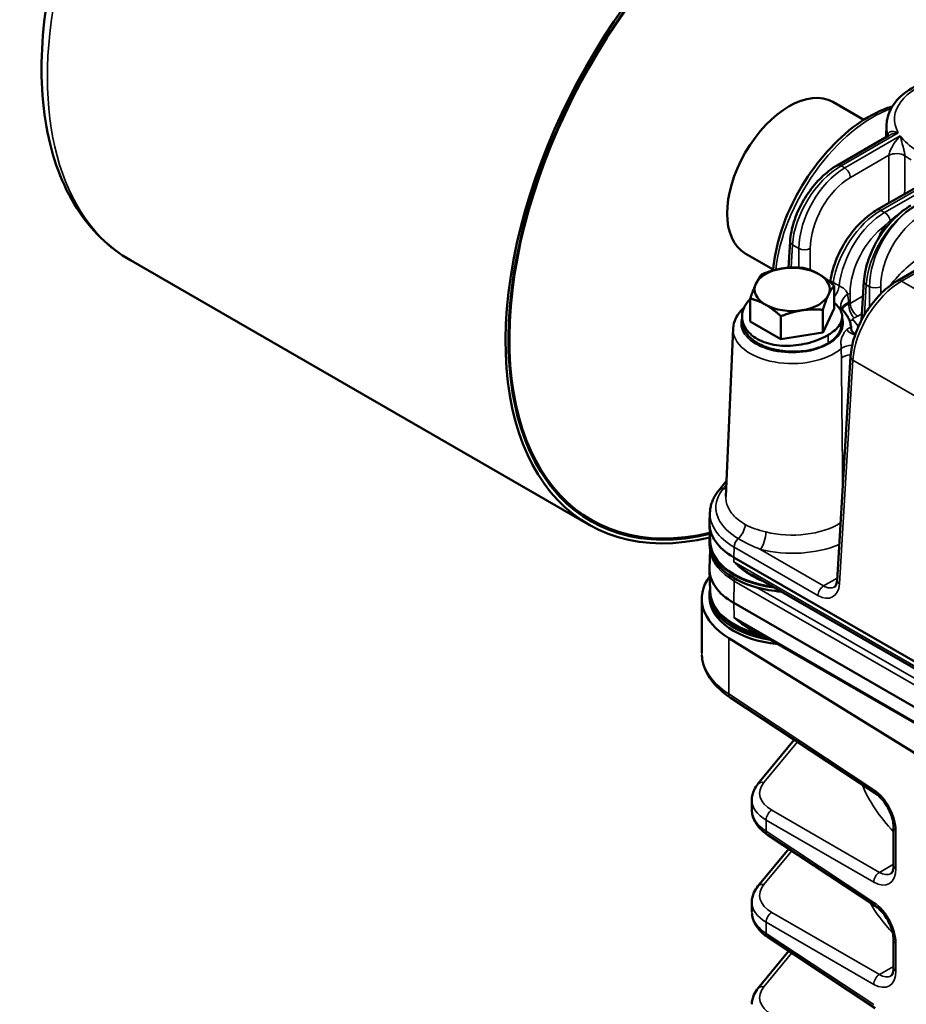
# Model space of a CAD drawing. Header units: inches. Extents: x 1 to 237, y 4 to 150.
# Tile 130 of 166: x 174.79 to 181.43, y 119.97 to 127.34. Entities that reach past the tile are written whole.
import ezdxf

# ---------------------------------------------------------------- set-up
doc = ezdxf.new("R2010")
doc.units = ezdxf.units.IN
doc.header["$LTSCALE"] = 7
doc.header["$MEASUREMENT"] = 0
doc.layers.add('Visible (ANSI)', color=7, linetype='Continuous', lineweight=50)
doc.layers.add('Visible Narrow (ANSI)', color=7, linetype='Continuous', lineweight=35)

msp = doc.modelspace()

# ---------------------------------------------------------------- linework, layer by layer
at = {"layer": 'Visible (ANSI)'}
for p, q in [((181.1117, 126.5926), (180.8801, 126.7263)), ((181.2824, 126.5594), (181.2782, 126.4627)), ((180.9119, 126.2512), (181.2996, 126.4751)), ((181.3901, 126.4493), (181.3901, 126.4493)), ((181.2103, 125.9173), (181.6646, 126.1795)), ((181.3644, 125.3878), (182.5741, 126.0862)), ((180.5487, 125.4846), (180.5606, 125.6827)), ((180.4348, 125.4707), (180.2251, 125.5918)), ((179.0526, 123.561), (175.6231, 125.541)), ((181.0951, 125.0922), (181.1127, 125.383)), ((180.8891, 125.1802), (180.8891, 125.3507)), ((180.2622, 125.0832), (180.2622, 125.2538)), ((180.8051, 124.9992), (180.8051, 125.1698)), ((180.8891, 125.1802), (180.8067, 125.0027)), ((180.2063, 125.0796), (180.2063, 125.0796)), ((180.4917, 124.9507), (180.2622, 125.0832)), ((180.4917, 124.9507), (180.4917, 125.1213)), ((180.9437, 125.0827), (180.9437, 125.0828)), ((180.1337, 125.0286), (180.08, 123.7714)), ((180.8051, 124.9992), (180.4917, 124.9507)), ((180.8067, 125.0027), (180.8051, 124.9992)), ((181.0159, 125.0329), (181.0159, 125.0329)), ((181.0175, 125.0286), (181.0177, 125.0241)), ((181.0177, 125.0246), (181.0176, 125.0257)), ((181.0131, 124.8193), (180.9117, 123.143)), ((180.9512, 124.123), (180.9512, 124.123)), ((180.9526, 123.9559), (180.9526, 123.9559)), ((180.9528, 123.9361), (180.9528, 123.9361)), ((180.085, 123.8892), (180.0258, 123.8159)), ((179.0726, 123.5956), (179.0514, 123.6079)), ((179.9605, 123.6528), (179.9573, 123.5777)), ((179.9629, 123.4294), (179.9573, 123.56)), ((179.9571, 123.4382), (179.9571, 123.4137)), ((179.9616, 123.3708), (179.9572, 123.2346)), ((180.1387, 123.3157), (183.1452, 121.58)), ((179.9624, 123.0603), (179.9572, 123.2213)), ((181.5321, 122.4595), (180.276, 123.1847)), ((180.7929, 123.0866), (180.7929, 123.0866)), ((179.8993, 122.6016), (179.8993, 123.0066)), ((179.9571, 123.0422), (179.9571, 123.0177)), ((183.1452, 121.2391), (180.1387, 122.9748)), ((181.551, 122.0405), (180.2519, 122.7905)), ((181.5253, 121.8293), (180.1008, 122.7113)), ((181.1977, 121.5488), (180.1116, 122.2666)), ((180.5918, 121.9493), (180.3195, 121.6184)), ((180.2737, 121.4282), (180.2737, 121.4992)), ((181.1977, 120.7053), (180.392, 121.2378)), ((181.3354, 121.0087), (181.3354, 121.2929)), ((180.5502, 121.1332), (180.3195, 120.853)), ((180.2737, 120.6628), (180.2737, 120.7332)), ((181.1977, 119.9398), (180.392, 120.4723)), ((181.3354, 120.2433), (181.3354, 120.4494)), ((180.5502, 120.3678), (180.3195, 120.0875))]:
    msp.add_line(p, q, dxfattribs=at)
for centre, major_axis, ratio, start_param, end_param in [((180.5526, 126.1591), (-1.5, -2.5981), 0.57735, 2.489286, 6.784901), ((180.5526, 126.1591), (1.485, 2.5721), 0.57735, 5.632232, 9.924273), ((180.5526, 126.1591), (-1.48, -2.5634), 0.57735, 2.491096, 6.781507), ((180.5526, 126.1591), (-0.3275, -0.5672), 0.57735, 3.141593, 6.283185), ((181.1147, 125.8345), (0.344, 0.5576), 0.556861, 0.177484, 0.17749), ((180.5756, 125.3227), (-0.281, 0), 0.57735, 4.974188, 6.021386), ((180.5756, 125.3227), (-0.281, 0), 0.57735, 3.926991, 4.974188), ((180.5756, 125.3227), (0.281, 0), 0.57735, 6.021386, 7.068583), ((180.5756, 125.3227), (-0.281, 0), 0.57735, 6.021386, 7.068583), ((180.5756, 125.3227), (0.281, 0), 0.57735, 4.974188, 6.021386), ((180.5756, 125.3227), (0.281, 0), 0.57735, 3.926991, 4.974188), ((181.1176, 125.0293), (-0.0999, -0.0044), 0.642702, 6.270984, 6.282962), ((180.5314, 126.1713), (-1.48, -2.5634), 0.57735, 6.052203, 6.283185), ((180.5771, 123.5688), (-0.62, 0), 0.57735, 6.25849, 7.068583), ((180.5771, 123.4382), (-0.62, 0), 0.57735, 6.173527, 7.634262), ((180.5771, 123.4137), (-0.62, 0), 0.57735, 0, 1.128595), ((180.5771, 123.4382), (-0.6144, 0), 0.57735, 0.024695, 1.336588), ((180.5771, 123.228), (-0.62, 0), 0.57735, 6.264668, 7.068583), ((180.5771, 123.0422), (-0.5838, 0), 0.57735, 5.533295, 5.533297), ((180.6493, 123.0066), (-0.75, 0), 0.57735, 5.882574, 7.033677), ((180.5771, 123.0422), (-0.62, 0), 0.57735, 6.162966, 7.587909), ((180.5771, 123.4137), (-0.62, 0), 0.57735, 1.128595, 1.435805), ((180.5771, 123.0177), (-0.62, 0), 0.57735, 0, 1.39519), ((180.6493, 122.5877), (0.7499, -0.0216), 0.595581, 3.158716, 3.159426), ((180.1447, 122.3167), (-0.0331, -0.0501), 0.576647, 6.277827, 6.283185), ((181.2308, 121.5989), (-0.0331, -0.0501), 0.576647, 0, 0.006699), ((180.6737, 121.4214), (0.4, -0.0106), 0.594218, 3.157337, 3.157496), ((180.425, 121.2878), (-0.0331, -0.0501), 0.576647, 6.277832, 6.283185), ((181.3954, 121.2929), (-0.06, 0), 0.57735, 6.27706, 6.283185), ((180.6737, 120.6559), (0.4, -0.0106), 0.594218, 3.157337, 3.158596), ((181.2308, 120.7553), (-0.0331, -0.0501), 0.576647, 0, 0.006701), ((180.425, 120.5224), (-0.0331, -0.0501), 0.576647, 6.277832, 6.283185), ((181.3954, 120.4494), (-0.06, 0), 0.57735, 6.277059, 6.283185)]:
    msp.add_ellipse(centre, major_axis=major_axis, ratio=ratio, start_param=start_param, end_param=end_param, dxfattribs=at)
for points, knots in [([(175.6231, 125.541), (175.4627, 125.6336), (175.3266, 125.7672), (175.1117, 126.1042), (175.0359, 126.3107), (174.9514, 126.7818), (174.9466, 127.0493), (175.011, 127.6122), (175.0807, 127.9077), (175.2863, 128.4952), (175.4219, 128.787), (175.745, 129.3389), (175.9323, 129.599), (176.3413, 130.0624), (176.5629, 130.2656), (177.0206, 130.5944), (177.2566, 130.7197), (177.7201, 130.875), (177.948, 130.9058), (178.3271, 130.8668), (178.4839, 130.8175), (178.6231, 130.7371)], [3.926991, 3.926991, 3.926991, 3.926991, 4.218626, 4.218626, 4.526784, 4.526784, 4.852815, 4.852815, 5.181199, 5.181199, 5.508189, 5.508189, 5.834575, 5.834575, 6.161641, 6.161641, 6.490079, 6.490079, 6.815511, 6.815511, 7.068583, 7.068583, 7.068583, 7.068583]), ([(181.2824, 126.5594), (181.284, 126.5987), (181.2951, 126.6375), (181.3347, 126.7123), (181.3645, 126.7479), (181.4417, 126.8138), (181.4906, 126.8434), (181.584, 126.8841), (181.6254, 126.8981), (181.6688, 126.9091)], [2.38089, 2.38089, 2.38089, 2.38089, 2.652468, 2.652468, 2.950194, 2.950194, 3.280191, 3.280191, 3.512101, 3.512101, 3.512101, 3.512101]), ([(180.4344, 125.4647), (180.4404, 125.5525), (180.4589, 125.6469), (180.5181, 125.8381), (180.5605, 125.9375), (180.6619, 126.1246), (180.7221, 126.215), (180.8533, 126.3769), (180.9258, 126.4506), (181.0752, 126.5729), (181.1538, 126.6227), (181.2623, 126.6716), (181.2939, 126.6835), (181.3252, 126.6927)], [0.025758, 0.025758, 0.025758, 0.025758, 0.825939, 0.825939, 1.646159, 1.646159, 2.453566, 2.453566, 3.260481, 3.260481, 4.073888, 4.073888, 4.40812, 4.40812, 4.40812, 4.40812]), ([(180.5607, 125.6825), (180.5635, 125.729), (180.5733, 125.7788), (180.6047, 125.8775), (180.6266, 125.9276), (180.6789, 126.0212), (180.7099, 126.0661), (180.7767, 126.1451), (180.8132, 126.1806), (180.8708, 126.2253), (180.8914, 126.2393), (180.9121, 126.2513)], [0, 0, 0, 0, 0.417829, 0.417829, 0.831047, 0.831047, 1.236781, 1.236781, 1.636279, 1.636279, 1.850771, 1.850771, 1.850771, 1.850771]), ([(180.8614, 125.375), (180.8665, 125.4198), (180.8778, 125.4671), (180.9113, 125.5633), (180.9347, 125.6134), (180.9896, 125.7057), (181.0213, 125.7492), (181.0898, 125.8263), (181.1275, 125.8608), (181.1806, 125.899), (181.1956, 125.9087), (181.2105, 125.9174)], [0.021734, 0.021734, 0.021734, 0.021734, 0.415492, 0.415492, 0.831047, 0.831047, 1.233755, 1.233755, 1.638941, 1.638941, 1.794167, 1.794167, 1.794167, 1.794167]), ([(181.1127, 125.3828), (181.1156, 125.4293), (181.1254, 125.4791), (181.1568, 125.5778), (181.1787, 125.6278), (181.231, 125.7215), (181.262, 125.7664), (181.3288, 125.8454), (181.3653, 125.8808), (181.4229, 125.9256), (181.4435, 125.9396), (181.4642, 125.9516)], [0, 0, 0, 0, 0.41783, 0.41783, 0.83105, 0.83105, 1.236783, 1.236783, 1.636279, 1.636279, 1.850772, 1.850772, 1.850772, 1.850772]), ([(181.0131, 124.819), (181.016, 124.8656), (181.0258, 124.9154), (181.0572, 125.0141), (181.0791, 125.0641), (181.1314, 125.1578), (181.1624, 125.2026), (181.2292, 125.2817), (181.2657, 125.3171), (181.3233, 125.3619), (181.3439, 125.3759), (181.3646, 125.3879)], [0, 0, 0, 0, 0.41783, 0.41783, 0.831049, 0.831049, 1.236782, 1.236782, 1.636279, 1.636279, 1.850771, 1.850771, 1.850771, 1.850771]), ([(180.2622, 125.2495), (180.2443, 125.2329), (180.2053, 125.1826), (180.1916, 125.0863), (180.2421, 125.0001), (180.2962, 124.9612), (180.3164, 124.9499)], [1.75806, 1.75806, 1.75806, 1.75806, 2.019595, 2.468394, 2.917193, 3.141593, 3.141593, 3.141593, 3.141593]), ([(180.8453, 124.9812), (180.8843, 125.0045), (180.9438, 125.0575), (180.9596, 125.1431), (180.9195, 125.198), (180.8891, 125.2232)], [-1.570796, -1.570796, -1.570796, -1.570796, -1.121997, -0.673198, -0.227223, -0.227223, -0.227223, -0.227223]), ([(180.2154, 125.1856), (180.1897, 125.1628), (180.1686, 125.1365), (180.1421, 125.0826), (180.1349, 125.0558), (180.1337, 125.0286)], [3.3510289, 3.3510289, 3.3510289, 3.3510289, 3.6508333, 3.6508333, 3.9022956, 3.9022956, 3.9022956, 3.9022956]), ([(180.9481, 125.1749), (180.9481, 125.1749), (180.9482, 125.1748), (180.9484, 125.1742), (180.9489, 125.1734), (180.9491, 125.1732)], [0.0574922, 0.0574922, 0.0574922, 0.0574922, 0.07666785, 0.07666785, 0.12517955, 0.12517955, 0.12517955, 0.12517955]), ([(181.0175, 125.0286), (181.0171, 125.0394), (181.0157, 125.0502), (181.0111, 125.0713), (181.0079, 125.0816), (180.9999, 125.1018), (180.9952, 125.1116), (180.9842, 125.1305), (180.978, 125.1396), (180.9644, 125.157), (180.9569, 125.1654), (180.9489, 125.1733)], [0.8100934, 0.8100934, 0.8100934, 0.8100934, 0.909878, 0.909878, 1.0096626, 1.0096626, 1.1094472, 1.1094472, 1.2092318, 1.2092318, 1.3090164, 1.3090164, 1.3090164, 1.3090164]), ([(180.2071, 125.0601), (180.208, 125.0525), (180.2096, 125.0446), (180.2164, 125.0232), (180.2227, 125.0101), (180.2433, 124.9788), (180.2601, 124.9609), (180.2932, 124.9352), (180.3067, 124.9263), (180.3359, 124.91), (180.3515, 124.9026), (180.3953, 124.8849), (180.425, 124.8761), (180.4779, 124.8651), (180.5004, 124.8616), (180.5756, 124.8544), (180.6217, 124.8565), (180.7108, 124.8667), (180.7536, 124.8784), (180.7983, 124.8955), (180.8093, 124.9003), (180.8287, 124.9098), (180.8372, 124.9143), (180.8453, 124.9192)], [-1.359207, -1.359207, -1.359207, -1.359207, -1.303491, -1.303491, -1.212745, -1.212745, -1.077597, -1.077597, -0.998851, -0.998851, -0.92098, -0.92098, -0.792599, -0.792599, -0.702268, -0.702268, -0.496278, -0.496278, -0.193678, -0.193678, -0.088453, -0.088453, 0, 0, 0, 0]), ([(180.8453, 124.9192), (180.8532, 124.9239), (180.8608, 124.9289), (180.8763, 124.9402), (180.884, 124.9466), (180.9076, 124.9686), (180.9287, 124.9926), (180.9417, 125.0337), (180.9437, 125.0428), (180.9446, 125.0526)], [-2.0684754, -2.0684754, -2.0684754, -2.0684754, -1.9548477, -1.9548477, -1.8202881, -1.8202881, -1.5100002, -1.5100002, -1.4311636, -1.4311636, -1.4311636, -1.4311636]), ([(181.0176, 125.0249), (181.0177, 125.0246), (181.0178, 125.0235), (181.0184, 125.0203), (181.0191, 125.0181), (181.0216, 125.0121), (181.0239, 125.0081), (181.0314, 124.9987), (181.0377, 124.9937), (181.0455, 124.9897), (181.0476, 124.9888), (181.0494, 124.9882)], [0, 0, 0, 0, 0.0330823, 0.0330823, 0.0709074, 0.0709074, 0.1300454, 0.1300454, 0.2237294, 0.2237294, 0.2586307, 0.2586307, 0.2586307, 0.2586307]), ([(180.3164, 124.9499), (180.3366, 124.9387), (180.4035, 124.91), (180.5394, 124.8923), (180.71, 124.9177), (180.8063, 124.9579), (180.8453, 124.9812)], [-3.141591, -3.141591, -3.141591, -3.141591, -2.917193, -2.468394, -2.019595, -1.570796, -1.570796, -1.570796, -1.570796]), ([(180.0258, 123.8159), (180.018, 123.8063), (180.0109, 123.7963), (179.9978, 123.7759), (179.9919, 123.7654), (179.9815, 123.7439), (179.977, 123.7329), (179.9696, 123.7105), (179.9667, 123.6992), (179.9624, 123.6761), (179.961, 123.6645), (179.9605, 123.6528)], [3.4906585, 3.4906585, 3.4906585, 3.4906585, 3.5729859, 3.5729859, 3.6553133, 3.6553133, 3.7376408, 3.7376408, 3.8199682, 3.8199682, 3.9022956, 3.9022956, 3.9022956, 3.9022956]), ([(180.8925, 123.0947), (180.8959, 123.0967), (180.8988, 123.0992), (180.9045, 123.1097), (180.9066, 123.1147), (180.9099, 123.1268), (180.9112, 123.1342), (180.9117, 123.1423)], [0, 0, 0, 0, 0.1591112, 0.1591112, 0.2460468, 0.2460468, 0.3348298, 0.3348298, 0.3348298, 0.3348298]), ([(180.3745, 122.7197), (180.3734, 122.7199), (180.3724, 122.7202), (180.3094, 122.7334), (180.2509, 122.7523), (180.1466, 122.8006), (180.1007, 122.83), (180.0269, 122.897), (179.9989, 122.9345), (179.9699, 123.0024), (179.9633, 123.0313), (179.9624, 123.0603)], [1.128431, 1.128431, 1.128431, 1.128431, 1.134112, 1.134112, 1.461286, 1.461286, 1.789825, 1.789825, 2.114914, 2.114914, 2.337677, 2.337677, 2.337677, 2.337677]), ([(180.111, 122.267), (180.0547, 122.3043), (180.0071, 122.348), (179.9364, 122.4435), (179.9125, 122.4969), (179.9017, 122.5621), (179.9005, 122.5732), (179.8999, 122.5842)], [0.001642, 0.001642, 0.001642, 0.001642, 0.614587, 0.614587, 1.226342, 1.226342, 1.350344, 1.350344, 1.350344, 1.350344]), ([(180.2739, 121.4988), (180.2739, 121.5241), (180.2799, 121.55), (180.2983, 121.5893), (180.3079, 121.6043), (180.3193, 121.6181)], [0, 0, 0, 0, 0.2695823, 0.2695823, 0.447837, 0.447837, 0.447837, 0.447837]), ([(181.3355, 121.2931), (181.3355, 121.3063), (181.3339, 121.3213), (181.3277, 121.3532), (181.3229, 121.3705), (181.3097, 121.4065), (181.3008, 121.4255), (181.2806, 121.4611), (181.269, 121.4782), (181.2445, 121.5086), (181.2313, 121.5223), (181.2114, 121.5392), (181.2045, 121.5443), (181.1979, 121.5487)], [0, 0, 0, 0, 0.1374535, 0.1374535, 0.281238, 0.281238, 0.4380379, 0.4380379, 0.5936065, 0.5936065, 0.7506626, 0.7506626, 0.8335908, 0.8335908, 0.8335908, 0.8335908]), ([(180.3914, 121.2382), (180.3615, 121.258), (180.3361, 121.2813), (180.2968, 121.3337), (180.2826, 121.3639), (180.2747, 121.406), (180.2737, 121.4172), (180.2737, 121.4282)], [0.0016034, 0.0016034, 0.0016034, 0.0016034, 0.3182365, 0.3182365, 0.6410452, 0.6410452, 0.7544403, 0.7544403, 0.7544403, 0.7544403]), ([(181.3153, 120.9473), (181.3189, 120.9493), (181.3224, 120.9524), (181.3288, 120.9654), (181.3311, 120.9719), (181.3344, 120.9877), (181.3354, 120.9973), (181.3354, 121.0077)], [0, 0, 0, 0, 0.1934202, 0.1934202, 0.300879, 0.300879, 0.4112651, 0.4112651, 0.4112651, 0.4112651]), ([(180.2737, 120.7336), (180.2737, 120.7579), (180.2793, 120.7826), (180.2971, 120.822), (180.3071, 120.8379), (180.3193, 120.8527)], [0, 0, 0, 0, 0.2567027, 0.2567027, 0.4467574, 0.4467574, 0.4467574, 0.4467574]), ([(180.3914, 120.4727), (180.3609, 120.4929), (180.3349, 120.5168), (180.2953, 120.5703), (180.2814, 120.6014), (180.2756, 120.6375), (180.275, 120.6422), (180.2746, 120.647)], [0.0015928, 0.0015928, 0.0015928, 0.0015928, 0.3254532, 0.3254532, 0.6512726, 0.6512726, 0.699909, 0.699909, 0.699909, 0.699909]), ([(181.3355, 120.4496), (181.3355, 120.4627), (181.3339, 120.4777), (181.3277, 120.5096), (181.3229, 120.5269), (181.3097, 120.5629), (181.3008, 120.582), (181.2806, 120.6176), (181.269, 120.6347), (181.2445, 120.6651), (181.2313, 120.6787), (181.2114, 120.6956), (181.2045, 120.7008), (181.1979, 120.7052)], [0, 0, 0, 0, 0.137459, 0.137459, 0.2812485, 0.2812485, 0.438049, 0.438049, 0.5936142, 0.5936142, 0.7506684, 0.7506684, 0.8335909, 0.8335909, 0.8335909, 0.8335909]), ([(181.3153, 120.1818), (181.3189, 120.1839), (181.3224, 120.1869), (181.3288, 120.2), (181.3311, 120.2064), (181.3344, 120.2223), (181.3354, 120.2318), (181.3354, 120.2423)], [0, 0, 0, 0, 0.1934188, 0.1934188, 0.3008779, 0.3008779, 0.4112733, 0.4112733, 0.4112733, 0.4112733]), ([(180.2737, 119.9681), (180.2737, 119.9924), (180.2793, 120.0171), (180.2971, 120.0565), (180.3071, 120.0725), (180.3193, 120.0872)], [0, 0, 0, 0, 0.2566972, 0.2566972, 0.4467582, 0.4467582, 0.4467582, 0.4467582])]:
    msp.add_open_spline(points, degree=3, knots=knots, dxfattribs=at)
for points in [[(180.3462, 125.4347), (180.4302, 125.4682), (180.5029, 125.4794)], [(180.5029, 125.4794), (180.5756, 125.4907), (180.6596, 125.4832)], [(180.6596, 125.4832), (180.7211, 125.4682), (180.7743, 125.4374)], [(180.3042, 125.3647), (180.3237, 125.4067), (180.3462, 125.4347)], [(180.7743, 125.4374), (180.8276, 125.4067), (180.8891, 125.3507)], [(180.2622, 125.2538), (180.2847, 125.3227), (180.3042, 125.3647)], [(180.8891, 125.3507), (180.8665, 125.3227), (180.8471, 125.2807)], [(180.3769, 125.208), (180.3237, 125.2388), (180.2622, 125.2538)], [(180.8471, 125.2807), (180.8276, 125.2388), (180.8051, 125.1698)], [(180.4917, 125.1213), (180.4302, 125.1773), (180.3769, 125.208)], [(180.6484, 125.166), (180.5756, 125.1548), (180.4917, 125.1213)], [(180.8051, 125.1698), (180.7211, 125.1773), (180.6484, 125.166)]]:
    msp.add_rational_spline(points, [1, 1.0379548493, 1], degree=2, dxfattribs=at)
for points in [[(180.9489, 125.1734), (180.9489, 125.1734), (180.9489, 125.1734), (180.9489, 125.1733)], [(180.2071, 125.0601), (180.2055, 125.0737), (180.2038, 125.0873), (180.2022, 125.1008)], [(180.9498, 125.109), (180.948, 125.0902), (180.9463, 125.0714), (180.9446, 125.0526)], [(180.2763, 123.1845), (180.2775, 123.1838), (180.2787, 123.1831), (180.2799, 123.1824)], [(180.252, 122.7904), (180.2523, 122.7903), (180.2526, 122.7901), (180.253, 122.7899)]]:
    msp.add_open_spline(points, degree=3, dxfattribs=at)
at = {"layer": 'Visible Narrow (ANSI)'}
for p, q in [((180.9419, 126.2483), (181.3702, 126.4955)), ((181.385, 126.4722), (180.9696, 126.2323)), ((181.012, 126.1606), (181.3005, 126.3271)), ((180.9405, 126.2491), (180.9405, 126.2491)), ((180.9696, 126.2323), (180.9419, 126.2483)), ((181.2403, 125.9143), (181.7646, 126.217)), ((181.7922, 126.201), (181.2679, 125.8984)), ((181.3944, 125.3848), (182.6041, 126.0832)), ((181.2389, 125.9151), (181.2389, 125.9151)), ((181.2679, 125.8984), (181.2403, 125.9143)), ((180.5678, 125.4857), (180.5781, 125.6563)), ((180.5753, 125.6582), (180.5753, 125.6582)), ((180.5781, 125.6563), (180.6267, 125.6283)), ((180.6267, 125.6283), (180.6267, 125.4855)), ((180.7115, 125.4673), (180.7115, 125.6283)), ((181.393, 125.3856), (181.393, 125.3856)), ((181.8358, 125.13), (181.3944, 125.3848)), ((181.0099, 125.2181), (181.0099, 125.2943)), ((181.1165, 125.1305), (181.1302, 125.3566)), ((181.1274, 125.3585), (181.1274, 125.3585)), ((181.1302, 125.3566), (181.1541, 125.3428)), ((181.1541, 125.3428), (181.1541, 125.1883)), ((181.2389, 125.2892), (181.2389, 125.3428)), ((180.9981, 125.2123), (180.9978, 125.2246)), ((181.1061, 125.2736), (181.0099, 125.2181)), ((181.0664, 125.1224), (181.0981, 125.1406)), ((180.7202, 124.9277), (180.7202, 124.9277)), ((180.8453, 124.9812), (180.8453, 124.9192)), ((180.8532, 124.9861), (180.8532, 124.9861)), ((180.9292, 123.1166), (181.0306, 124.7929)), ((181.0278, 124.7948), (181.0278, 124.7948)), ((181.0306, 124.7929), (181.4929, 124.526)), ((180.9508, 124.16), (180.9508, 124.16)), ((180.952, 124.0299), (180.952, 124.0299)), ((180.9524, 123.982), (180.9524, 123.982)), ((180.0166, 123.7547), (180.0166, 123.7547)), ((180.1387, 123.3157), (180.141, 123.3922)), ((180.141, 123.3922), (180.7685, 123.0299)), ((180.2092, 123.4354), (180.2092, 123.4354)), ((180.1398, 123.282), (180.1387, 123.3157)), ((180.8109, 123.1017), (180.339, 123.3742)), ((181.5197, 122.4853), (180.1398, 123.282)), ((180.2754, 123.1748), (180.2754, 123.1748)), ((180.9128, 123.1605), (180.8109, 123.1017)), ((180.1424, 123.1381), (180.1387, 122.9748)), ((180.1424, 123.1381), (183.1488, 121.4023)), ((181.5675, 122.3652), (180.3118, 123.0902)), ((180.3495, 123.1388), (180.3495, 123.1388)), ((180.4056, 123.1285), (180.4056, 123.1285)), ((180.1387, 122.9748), (180.1413, 122.8642)), ((181.5446, 122.054), (180.1413, 122.8642)), ((180.1008, 122.293), (180.1008, 122.7113)), ((181.1869, 121.5752), (180.1008, 122.293)), ((180.3641, 121.6298), (180.6146, 121.9342)), ((180.3407, 121.6305), (180.3406, 121.6304)), ((181.2293, 120.9565), (180.4236, 121.4217)), ((180.3812, 121.3483), (181.1869, 120.8831)), ((180.3812, 121.2642), (180.3812, 121.3483)), ((181.1869, 120.7317), (180.3812, 121.2642)), ((181.3515, 120.9851), (181.3515, 121.2693)), ((180.3641, 120.8643), (180.573, 121.1181)), ((181.3354, 121.0178), (181.2293, 120.9565)), ((180.3407, 120.865), (180.3406, 120.8649)), ((181.2293, 120.191), (180.4236, 120.6562)), ((180.3812, 120.5828), (181.1869, 120.1176)), ((180.3812, 120.4988), (180.3812, 120.5828)), ((181.1869, 119.9662), (180.3812, 120.4988)), ((181.3515, 120.2197), (181.3515, 120.4258)), ((180.3641, 120.0988), (180.573, 120.3527)), ((181.3354, 120.2523), (181.2293, 120.191)), ((180.3407, 120.0996), (180.3406, 120.0994))]:
    msp.add_line(p, q, dxfattribs=at)
for centre, major_axis, ratio, start_param, end_param in [((177.1231, 128.1391), (1.5, 2.5981), 0.57735, 0, 3.141593), ((181.9142, 126.5977), (-0.5721, 0), 0.57735, 5.155707, 6.597718), ((181.1571, 125.81), (0.5238, 0.8522), 0.558107, 0.607292, 2.288476), ((181.9142, 126.5504), (-0.632, 0), 0.57735, 6.25849, 6.472962), ((181.215, 126.4751), (0.0799, -0.0037), 0.586362, 0.019951, 0.216589), ((181.9142, 126.5977), (-0.5721, 0), 0.57735, 0.389739, 0.785398), ((181.357, 126.2968), (0.08, -0.0003), 0.533867, 0.67463, 2.357464), ((180.9419, 126.1993), (-0.03, 0.052), 0.57735, 5.497787, 6.277063), ((181.9142, 126.5504), (0.632, 0), 0.57735, 3.813589, 3.926991), ((180.9311, 125.8463), (0.2612, 0.4265), 0.559352, 0.799843, 2.335733), ((180.9804, 125.8178), (-0.2381, -0.4398), 0.594803, 3.910657, 5.446547), ((180.9696, 126.1833), (0.03, -0.052), 0.57735, 0.820305, 2.356194), ((181.0228, 125.795), (0.208, 0.3879), 0.597134, 0.766683, 2.302573), ((181.2295, 125.5123), (0.2612, 0.4265), 0.559352, 0.799843, 2.210667), ((181.2788, 125.4839), (-0.2381, -0.4398), 0.594803, 3.910657, 5.318993), ((181.4832, 125.5466), (0.2612, 0.4265), 0.559352, 0.799843, 2.335733), ((181.5078, 125.5323), (-0.2381, -0.4398), 0.594803, 3.910657, 5.446547), ((181.2403, 125.8653), (-0.03, 0.052), 0.57735, 5.497787, 6.277063), ((181.2679, 125.8494), (0.03, -0.052), 0.57735, 1.021822, 2.356194), ((181.5502, 125.5096), (0.208, 0.3879), 0.597134, 0.766683, 2.302573), ((181.3642, 125.8206), (0.0629, -0.0494), 0.352749, 3.981191, 4.139445), ((181.3212, 125.4611), (0.208, 0.3879), 0.597134, 0.892062, 2.302573), ((181.5679, 125.7599), (-0.3418, -0.3561), 0.527629, 5.229824, 5.375585), ((181.4018, 125.7063), (-0.1692, -0.2575), 0.522819, 4.686976, 4.91733), ((181.2921, 125.7102), (0.0712, -0.0365), 0.026411, 2.341884, 2.501392), ((181.3281, 125.7709), (-0.0663, 0.0448), 0.13534, 0.646872, 0.919775), ((180.6205, 125.6791), (-0.0599, 0.0036), 0.576647, 0.006727, 0.819653), ((180.6691, 125.651), (0.06, 0), 0.536374, 3.9276, 5.497178), ((181.5679, 125.2537), (-0.3418, -0.3561), 0.527629, 4.209761, 4.935568), ((181.1871, 125.5385), (-0.2311, -0.3746), 0.556861, 5.463241, 5.463408), ((180.8124, 125.3476), (0.0462, 0.0887), 0.597477, 5.138816, 5.31212), ((181.3836, 124.9828), (0.2612, 0.4265), 0.559352, 0.799843, 2.335733), ((181.1726, 125.3794), (-0.0599, 0.0036), 0.576647, 0.006727, 0.819653), ((181.3944, 125.3358), (-0.03, 0.052), 0.57735, 5.497787, 6.277063), ((180.8584, 125.3224), (0.0495, 0.0869), 0.580123, 4.366966, 5.331956), ((180.9675, 125.3171), (0.06, 0), 0.536374, 5.086111, 5.497178), ((181.1965, 125.3656), (0.06, 0), 0.536374, 3.9276, 5.497178), ((181.681, 125.4633), (0.3506, 0.337), 0.506765, 2.333712, 2.333714), ((181.0259, 125.2372), (-0.0769, -0.0639), 0.617832, 4.67381, 6.283307), ((181.0483, 125.1783), (-0.0998, -0.0061), 0.560576, 5.207872, 6.247038), ((180.9675, 125.245), (-0.06, 0), 0.633628, 2.10548, 2.355586), ((181.0388, 125.1753), (-0.0259, 0.0757), 0.416436, 0.925198, 2.453541), ((181.0664, 125.1877), (-0.04, 0.0693), 0.57735, 0.820305, 2.356194), ((180.5756, 125.0696), (0.3821, 0), 0.57735, 2.941577, 6.482998), ((181.0316, 125.1598), (-0.0574, -0.0557), 0.712521, 0.564428, 0.966401), ((180.5756, 124.9471), (0.5225, 0), 0.57735, 0.322567, 0.51018), ((180.9675, 125.1796), (0.14, 0), 0.578054, 5.247073, 5.497178), ((180.5756, 125.0223), (-0.442, 0), 0.57735, 6.25849, 8.836737), ((181.0375, 125.0847), (0.0164, -0.0987), 0.747044, 5.280662, 6.210176), ((180.5756, 125.0102), (0.4425, 0), 0.57735, 0.082286, 0.082324), ((180.5756, 125.0223), (0.442, 0), 0.57735, 0.013238, 0.024695), ((181.0266, 124.8516), (-0.1, -0.0004), 0.52949, 4.722461, 5.691993), ((196.3067, 140.0907), (-8.7938, -30.8912), 0.407898, 5.339029, 5.34167), ((181.0269, 124.7797), (0.1, 0.0006), 0.531969, 1.695829, 2.54253), ((181.073, 124.8156), (-0.0599, 0.0036), 0.576647, 0.006727, 0.819653), ((180.0725, 123.7782), (-0.0467, 0.0377), 0.739997, 5.498185, 6.283185), ((180.037, 123.9144), (-0.0774, 0.0633), 0.737396, 2.3608, 2.640586), ((180.5771, 123.644), (-0.6168, 0), 0.57735, 6.25849, 7.068583), ((180.1537, 123.5239), (-0.0501, -0.0865), 0.57797, 1.051687, 2.322228), ((180.5756, 123.7685), (-0.4956, 0), 0.57735, 1.162117, 2.389992), ((180.1834, 123.415), (0.03, 0.052), 0.57735, 1.050747, 2.321288), ((180.339, 123.4558), (-0.0243, -0.097), 0.324474, 0.656534, 2.192423), ((180.5771, 123.0912), (0.6458, 0), 0.57735, 2.097593, 2.097748), ((180.5771, 123.0667), (-0.6148, 0), 0.57735, 5.16087, 5.160933), ((180.5756, 123.6897), (0.5956, 0), 0.57735, 4.30371, 5.345544), ((180.5771, 123.0667), (-0.6148, 0), 0.57735, 5.086442, 5.086581), ((180.5771, 123.0912), (0.6458, 0), 0.57735, 1.898172, 1.898179), ((180.5771, 123.3891), (-0.6148, 0), 0.57735, 0.086921, 0.785398), ((180.1643, 123.15), (0.0155, 0.0268), 0.57735, 1.686124, 2.330015), ((180.7739, 123.2127), (0.104, -0.1939), 0.597134, 5.516502, 7.052392), ((180.8109, 123.0527), (0.03, 0.052), 0.57735, 0.785398, 2.321288), ((180.8163, 123.2355), (-0.0739, 0.142), 0.60434, 2.3826, 3.167927), ((180.9716, 123.1393), (-0.0599, 0.0036), 0.576647, 0, 0.819653), ((180.5771, 123.0669), (-0.6148, 0), 0.57735, 0.018517, 1.176341), ((180.6493, 122.5877), (0.7499, -0.0216), 0.595581, 3.159426, 3.909208), ((180.1447, 122.3167), (-0.0331, -0.0501), 0.576647, 5.53326, 6.277827), ((180.6722, 121.5559), (0.34, 0.0099), 0.556861, 2.688984, 3.875808), ((180.3655, 121.5799), (-0.0463, 0.0381), 0.74684, 5.290746, 6.281263), ((183.722, 121.9997), (-2.6896, -0.0786), 0.556861, 0.207705, 0.463272), ((181.2308, 121.5989), (-0.0331, -0.0501), 0.576647, 5.53326, 6.283185), ((181.1809, 121.3749), (-0.1187, 0.2201), 0.556861, 3.943267, 5.479157), ((181.2308, 121.5989), (0.0331, 0.0501), 0.576647, 3.795668, 3.795962), ((180.6737, 121.5061), (-0.4, -0.01), 0.559973, 6.271373, 7.019695), ((180.6737, 121.4214), (0.4, -0.0106), 0.594218, 3.002015, 3.00264), ((180.6737, 121.4214), (0.4, -0.0106), 0.594218, 3.157496, 3.907828), ((180.6722, 121.3733), (-0.3399, 0.0107), 0.597134, 0.001834, 0.002105), ((180.425, 121.3719), (0.03, 0.052), 0.616921, 0.786007, 2.355586), ((181.3954, 121.2929), (0.06, 0), 0.57735, 2.487224, 2.487423), ((180.425, 121.2878), (-0.0331, -0.0501), 0.576647, 5.53326, 6.277832), ((181.3954, 121.2929), (-0.06, 0), 0.57735, 0, 0.750492), ((181.2308, 120.9067), (0.03, 0.052), 0.616921, 0.786007, 2.355586), ((181.1809, 121.0907), (-0.1187, 0.2201), 0.556861, 2.407377, 3.943267), ((181.2248, 121.1144), (0.0887, -0.1681), 0.550266, 5.553637, 6.303046), ((181.3954, 121.0087), (-0.06, 0), 0.57735, 0, 0.750492), ((180.3655, 120.8145), (-0.0463, 0.0381), 0.74684, 5.290746, 6.281259), ((180.6722, 120.7904), (0.34, 0.0099), 0.556861, 2.688984, 3.875808), ((180.6737, 120.7406), (-0.4, -0.01), 0.559973, 6.270045, 7.019695), ((183.722, 121.2342), (-2.6896, -0.0786), 0.556861, 0.288382, 0.458305), ((181.2308, 120.7553), (-0.0331, -0.0501), 0.576647, 5.53326, 6.283185), ((181.1809, 120.5314), (-0.1187, 0.2201), 0.556861, 3.943267, 5.479157), ((180.6737, 120.6559), (0.4, -0.0106), 0.594218, 3.158596, 3.907828), ((180.6737, 120.6559), (0.4, -0.0106), 0.594218, 3.00207, 3.00264), ((180.425, 120.6064), (0.03, 0.052), 0.616921, 0.786007, 2.355586), ((181.2308, 120.7553), (0.0331, 0.0501), 0.576647, 3.795668, 3.795962), ((180.6722, 120.6078), (-0.3399, 0.0107), 0.597134, 0.001197, 0.002105), ((180.425, 120.5224), (-0.0331, -0.0501), 0.576647, 5.53326, 6.277832), ((181.3954, 120.4494), (-0.06, 0), 0.57735, 0, 0.750492), ((181.3954, 120.4494), (0.06, 0), 0.57735, 2.487224, 2.487423), ((181.1809, 120.3253), (-0.1187, 0.2201), 0.556861, 2.407377, 3.943267), ((181.3954, 120.2433), (-0.06, 0), 0.57735, 0, 0.750492), ((181.2308, 120.1412), (0.03, 0.052), 0.616921, 0.786007, 2.355586), ((181.2248, 120.3489), (0.0887, -0.1681), 0.550266, 5.553637, 6.30305), ((180.6722, 120.025), (0.34, 0.0099), 0.556861, 2.688984, 3.875808), ((180.3655, 120.049), (-0.0463, 0.0381), 0.74684, 5.290746, 6.281255)]:
    msp.add_ellipse(centre, major_axis=major_axis, ratio=ratio, start_param=start_param, end_param=end_param, dxfattribs=at)
for points in [[(181.2935, 126.4816), (181.2934, 126.4781), (181.2932, 126.4747), (181.293, 126.4713)], [(181.3005, 126.3271), (181.3001, 126.2076), (181.2997, 126.0881), (181.2994, 125.9687)], [(181.4177, 126.037), (181.4183, 126.1324), (181.4189, 126.2278), (181.4196, 126.3232)], [(180.9282, 125.3495), (180.9129, 125.3582), (180.8975, 125.3667), (180.8822, 125.3749)], [(180.9978, 125.2246), (180.9973, 125.2473), (180.9945, 125.2689), (180.9894, 125.2871)], [(180.9981, 125.2123), (180.9733, 125.2031), (180.9556, 125.1878), (180.9506, 125.1717)], [(180.9442, 124.8092), (180.9478, 124.4847), (180.951, 124.1603), (180.9537, 123.836)], [(180.0837, 123.8584), (180.0752, 123.8487), (180.0671, 123.839), (180.0592, 123.8293)], [(180.3787, 123.5059), (180.3213, 123.5203), (180.2687, 123.5362), (180.2245, 123.5618)], [(180.1723, 123.4559), (180.2254, 123.4252), (180.2822, 123.3985), (180.339, 123.3742)]]:
    msp.add_open_spline(points, degree=3, dxfattribs=at)
for points, knots in [([(181.3702, 126.4955), (181.3701, 126.4955), (181.3701, 126.4956), (181.3543, 126.5024), (181.3319, 126.5082), (181.3031, 126.5039), (181.2941, 126.4921), (181.2935, 126.4816)], [-0.0009621, -0.0009621, -0.0009621, -0.0009621, 0, 0, 0.2344319, 0.3516479, 0.5860799, 0.5860799, 0.5860799, 0.5860799]), ([(181.2996, 126.475), (181.3044, 126.4777), (181.3251, 126.4877), (181.3506, 126.4935), (181.37, 126.4955), (181.3701, 126.4955), (181.3702, 126.4955)], [-0.3132444, -0.3132444, -0.3132444, -0.3132444, -0.2344319, 0, 0, 0.0009621, 0.0009621, 0.0009621, 0.0009621]), ([(181.385, 126.4722), (181.385, 126.4721), (181.3849, 126.4721), (181.3687, 126.4552), (181.3496, 126.4321), (181.33, 126.4016), (181.321, 126.3858), (181.3131, 126.3699), (181.3065, 126.354), (181.302, 126.3391), (181.3006, 126.3307), (181.3005, 126.3271)], [-0.7335206, -0.7335206, -0.7335206, -0.7335206, -0.7325427, -0.7325427, -0.4395256, -0.3662713, -0.2930171, -0.2197628, -0.1465085, -0.0732543, 0, 0, 0, 0]), ([(181.4196, 126.3232), (181.4195, 126.3268), (181.4187, 126.3351), (181.4161, 126.3498), (181.4126, 126.3654), (181.4085, 126.3812), (181.4041, 126.397), (181.3954, 126.4281), (181.3888, 126.4529), (181.3851, 126.4721), (181.385, 126.4721), (181.385, 126.4722)], [0, 0, 0, 0, 0.0732543, 0.1465085, 0.2197628, 0.2930171, 0.3662713, 0.4395256, 0.7325427, 0.7325427, 0.7335206, 0.7335206, 0.7335206, 0.7335206]), ([(181.3856, 125.8961), (181.38, 125.8922), (181.3537, 125.8735), (181.3284, 125.8535), (181.3092, 125.837)], [-1.7097298, -1.7097298, -1.7097298, -1.7097298, -1.6468829, -1.4096595, -1.4096595, -1.4096595, -1.4096595]), ([(181.3092, 125.837), (181.3013, 125.8302), (181.2935, 125.823), (181.2856, 125.8154), (181.2809, 125.8108), (181.2762, 125.8061), (181.2715, 125.8013)], [0, 0, 0, 0, 0.1006984, 0.1006984, 0.1006984, 0.1615432, 0.1615432, 0.1615432, 0.1615432]), ([(180.8821, 125.3749), (180.8788, 125.3763), (180.8758, 125.3776), (180.8732, 125.3785), (180.8707, 125.3794), (180.8685, 125.3799), (180.8668, 125.3797), (180.8667, 125.3797), (180.8666, 125.3797), (180.8665, 125.3797), (180.8653, 125.3795), (180.8643, 125.3789), (180.8634, 125.3778), (180.863, 125.3773), (180.8627, 125.3767), (180.8624, 125.3761), (180.8622, 125.3756), (180.862, 125.3751), (180.8619, 125.3746)], [-0.4458484, -0.4458484, -0.4458484, -0.4458484, -0.3508069, -0.3508069, -0.3508069, -0.2600644, -0.2600644, -0.2600644, -0.2551323, -0.2551323, -0.2551323, -0.1913492, -0.1913492, -0.1913492, -0.1635435, -0.1635435, -0.1635435, -0.145458, -0.145458, -0.145458, -0.145458]), ([(180.9894, 125.2871), (180.9876, 125.2932), (180.9834, 125.3043), (180.9755, 125.3177), (180.9661, 125.3277), (180.956, 125.3348), (180.9425, 125.3419), (180.9333, 125.3463), (180.9282, 125.3495)], [-0.5231694, -0.5231694, -0.5231694, -0.5231694, -0.4484309, -0.3736924, -0.2989539, -0.2242154, -0.149477, 0, 0, 0, 0]), ([(180.9187, 125.1941), (180.9189, 125.194), (180.919, 125.1939), (180.9194, 125.1937), (180.9196, 125.1936), (180.9244, 125.1908), (180.9286, 125.1884), (180.9327, 125.1858), (180.9331, 125.1855), (180.9374, 125.1827), (180.9409, 125.1803), (180.9458, 125.1763), (180.9474, 125.1748), (180.9489, 125.1734)], [0.2932706, 0.2932706, 0.2932706, 0.2932706, 0.2950839, 0.2950839, 0.2989539, 0.2989539, 0.3675272, 0.3675272, 0.3736924, 0.3736924, 0.4484309, 0.4484309, 0.4932996, 0.4932996, 0.4932996, 0.4932996]), ([(181.0316, 125.0945), (181.0294, 125.0967), (181.0275, 125.1029), (181.0338, 125.1083), (181.0388, 125.11)], [0, 0, 0, 0, 0.03362944, 0.0784687, 0.0784687, 0.0784687, 0.0784687]), ([(180.9842, 125.0214), (180.9839, 125.0211), (180.9836, 125.0208), (180.983, 125.0203), (180.9827, 125.02), (180.9818, 125.0192), (180.9812, 125.0186), (180.9794, 125.0168), (180.9782, 125.0155), (180.9758, 125.0127), (180.9746, 125.0113), (180.9722, 125.0082), (180.971, 125.0066), (180.9672, 125.0011), (180.9646, 124.9971), (180.9602, 124.9896), (180.9583, 124.9862), (180.954, 124.978), (180.9517, 124.9732), (180.9484, 124.9652), (180.9472, 124.9621), (180.9445, 124.9541), (180.9433, 124.9493), (180.9418, 124.9417), (180.9414, 124.9389), (180.9407, 124.9325), (180.9406, 124.929), (180.9406, 124.922), (180.9407, 124.9186), (180.9413, 124.9107), (180.9418, 124.9062), (180.9424, 124.9003), (180.9426, 124.8986), (180.9432, 124.8919), (180.9435, 124.8872), (180.9434, 124.8821), (180.9434, 124.8814), (180.9434, 124.8808)], [0, 0, 0, 0, 0.0072442, 0.0072442, 0.0144884, 0.0144884, 0.0289768, 0.0289768, 0.0579537, 0.0579537, 0.0869305, 0.0869305, 0.1159073, 0.1159073, 0.1813807, 0.1813807, 0.2318147, 0.2318147, 0.3024742, 0.3024742, 0.347722, 0.347722, 0.4203778, 0.4203778, 0.4636293, 0.4636293, 0.521583, 0.521583, 0.5795367, 0.5795367, 0.6624179, 0.6624179, 0.695444, 0.695444, 0.7957364, 0.7957364, 0.8113513, 0.8113513, 0.8113513, 0.8113513]), ([(181.0176, 125.0257), (181.0175, 125.0292), (181.0159, 125.0346), (181.0099, 125.0375), (180.9996, 125.0336), (180.9897, 125.026), (180.9842, 125.0214)], [0, 0, 0, 0, 0.1004988, 0.2009977, 0.3349961, 0.4689946, 0.4689946, 0.4689946, 0.4689946]), ([(180.0592, 123.8293), (180.0309, 123.7944), (179.9958, 123.7189), (180.016, 123.5827), (180.1018, 123.4966), (180.1723, 123.4559)], [-1.85441, -1.85441, -1.85441, -1.85441, -1.324579, -0.794747, 0, 0, 0, 0]), ([(180.2245, 123.5618), (180.2061, 123.5725), (180.1892, 123.584), (180.1587, 123.6084), (180.1451, 123.6213), (180.1216, 123.6481), (180.1116, 123.6621), (180.101, 123.6812), (180.0985, 123.686), (180.0897, 123.7053), (180.0851, 123.72), (180.0803, 123.7469), (180.0794, 123.7592), (180.08, 123.7714)], [0, 0, 0, 0, 0.238376, 0.238376, 0.476692, 0.476692, 0.715057, 0.715057, 0.794747, 0.794747, 1.030091, 1.030091, 1.223556, 1.223556, 1.223556, 1.223556]), ([(180.1398, 123.282), (180.1399, 123.2818), (180.1401, 123.2816), (180.1703, 123.2513), (180.2198, 123.2086), (180.2975, 123.1606), (180.3411, 123.1411), (180.3652, 123.1332)], [-0.0019173, -0.0019173, -0.0019173, -0.0019173, 0, 0, 0.3565524, 0.5348285, 0.7415598, 0.7415598, 0.7415598, 0.7415598]), ([(180.276, 123.1847), (180.2639, 123.1917), (180.216, 123.2211), (180.1716, 123.2549), (180.1401, 123.2817), (180.1399, 123.2818), (180.1398, 123.282)], [-0.47385, -0.47385, -0.47385, -0.47385, -0.3565524, 0, 0, 0.0019173, 0.0019173, 0.0019173, 0.0019173]), ([(180.2519, 122.7905), (180.2135, 122.8127), (180.1765, 122.8378), (180.1416, 122.8639), (180.1414, 122.8641), (180.1413, 122.8642)], [-0.3900235, -0.3900235, -0.3900235, -0.3900235, 0, 0, 0.0018595, 0.0018595, 0.0018595, 0.0018595]), ([(180.1413, 122.8642), (180.1414, 122.864), (180.1416, 122.8639), (180.177, 122.8307), (180.2299, 122.7895), (180.3003, 122.7541), (180.3272, 122.744), (180.3387, 122.7404)], [-0.0018595, -0.0018595, -0.0018595, -0.0018595, 0, 0, 0.4135811, 0.5514415, 0.6512846, 0.6512846, 0.6512846, 0.6512846])]:
    msp.add_open_spline(points, degree=3, knots=knots, dxfattribs=at)

doc.saveas('drawing.dxf')
